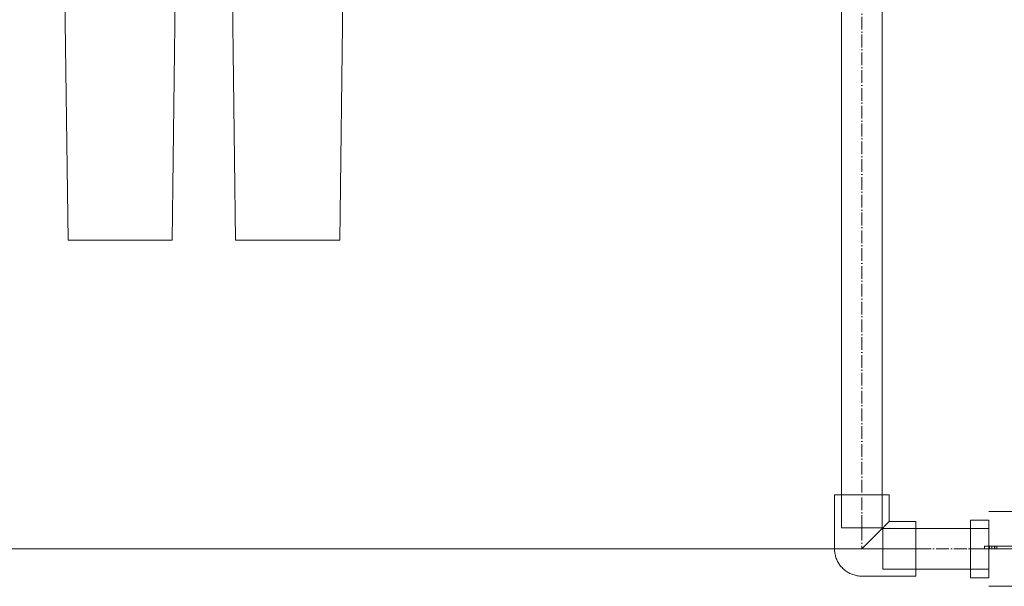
# Model space of a CAD drawing. Header units: metres. Extents: x -54598 to 1827199, y -329446 to -256744.
# Tile 206 of 256: x 151108 to 154211, y -271773 to -269987. Entities that reach past the tile are written whole.
import ezdxf

# ---------------------------------------------------------------- set-up
doc = ezdxf.new("R2010")
doc.units = ezdxf.units.M
doc.linetypes.add('ADSK_Осевая', pattern=[14, 10, -2, 0, -2])
for name, color, linetype, lineweight in [('A-ANNO-DIMS', 7, 'Continuous', 9), ('M-EQPM', 7, 'Continuous', 20), ('P-PIPE', 7, 'Continuous', 20), ('P-PIPE-CNTR', 7, 'ADSK_Осевая', 20)]:
    doc.layers.add(name, color=color, linetype=linetype, lineweight=lineweight)

# ---------------------------------------------------------------- blocks, each defined once
blk = doc.blocks.new('Reflex_Fillsoft_II - Reflex Fillsoft II-543100-Разрез 4')
at = {"layer": 'M-EQPM', "color": 150}
for p, q in [((1707.17, 1015.49), (1713.17, 543.19)), ((1795.17, 543.19), (1801.16, 1015.49)), ((1839.17, 1015.49), (1845.17, 543.19)), ((1927.17, 543.19), (1933.16, 1015.49)), ((1713.17, 543.19), (1795.17, 543.19)), ((1795.17, 543.19), (1713.17, 543.19)), ((1845.17, 543.19), (1927.17, 543.19)), ((1927.17, 543.19), (1845.17, 543.19))]:
    blk.add_line(p, q, dxfattribs=at)
blk = doc.blocks.new('ADSK_Полипропилен_Отвод - Универсальный-675131-Разрез 4')
at = {"layer": 'P-PIPE', "color": 150}
for p, q in [((2338.5, 1121.79), (2296, 1121.79)), ((2296, 1121.79), (2296, 1078.79)), ((2296, 1078.79), (2296, 1121.79)), ((2322, 1116.29), (2296, 1116.29)), ((2296, 1100.29), (2296, 1100.29)), ((2296, 1100.29), (2296, 1100.29)), ((2322, 1100.29), (2322, 1100.29)), ((2322, 1100.29), (2322, 1100.29)), ((2360, 1057.79), (2360, 1100.29)), ((2296, 1084.29), (2322, 1084.29)), ((2296, 1078.79), (2317, 1078.79)), ((2317, 1078.79), (2317, 1057.79)), ((2322.5, 1083.79), (2322.5, 1057.79)), ((2338.5, 1083.79), (2338.5, 1083.79)), ((2338.5, 1083.79), (2338.5, 1083.79)), ((2354.5, 1057.79), (2354.5, 1083.79)), ((2317, 1057.79), (2360, 1057.79)), ((2360, 1057.79), (2317, 1057.79)), ((2338.5, 1057.79), (2338.5, 1057.79)), ((2338.5, 1057.79), (2338.5, 1057.79))]:
    blk.add_line(p, q, dxfattribs=at)
at = {"layer": 'P-PIPE', "color": 150, "flags": 128}
blk.add_lwpolyline([(2360, 1100.29), (2359.98, 1101.15), (2359.93, 1102.01), (2359.84, 1102.87), (2359.72, 1103.72), (2359.57, 1104.57), (2359.38, 1105.41), (2359.16, 1106.24), (2358.91, 1107.06), (2358.62, 1107.87), (2358.3, 1108.67), (2357.95, 1109.45), (2357.57, 1110.22), (2357.16, 1110.98), (2356.72, 1111.72), (2356.24, 1112.43), (2355.74, 1113.13), (2355.22, 1113.81), (2354.66, 1114.47), (2354.08, 1115.11), (2353.48, 1115.72), (2352.85, 1116.3), (2352.2, 1116.87), (2351.52, 1117.4), (2350.83, 1117.91), (2350.12, 1118.39), (2349.38, 1118.84), (2348.63, 1119.26), (2347.87, 1119.65), (2347.09, 1120.01), (2346.29, 1120.33), (2345.48, 1120.63), (2344.66, 1120.89), (2343.84, 1121.12), (2343, 1121.32), (2342.15, 1121.48), (2341.3, 1121.61), (2340.45, 1121.71), (2339.59, 1121.77), (2338.73, 1121.79), (2338.5, 1121.79)], dxfattribs=at)
at = {"layer": 'P-PIPE', "color": 150}
for points, knots in [([(2338.5, 1100.29), (2337.3, 1099.08), (2334.87, 1096.68), (2331.9, 1093.7), (2329.57, 1091.37), (2327.87, 1089.66), (2326.48, 1088.28), (2325.41, 1087.2), (2324.62, 1086.42), (2323.85, 1085.65), (2323.1, 1084.9), (2322.38, 1084.17), (2321.69, 1083.48), (2321.02, 1082.82), (2320.39, 1082.19), (2319.8, 1081.59), (2319.26, 1081.05), (2318.76, 1080.56), (2318.16, 1079.95), (2317.56, 1079.35), (2317.11, 1078.92), (2317, 1078.81), (2317, 1078.79)], [0, 0, 0, 0, 0.125, 0.25, 0.3125, 0.375, 0.4375, 0.46875, 0.5, 0.53125, 0.5625, 0.59375, 0.625, 0.65625, 0.6875, 0.71875, 0.75, 0.78125, 0.8125, 0.875, 0.9375, 1, 1, 1, 1]), ([(2317, 1078.79), (2317, 1078.81), (2317.11, 1078.92), (2317.56, 1079.35), (2318.16, 1079.95), (2318.76, 1080.56), (2319.26, 1081.05), (2319.8, 1081.59), (2320.39, 1082.19), (2321.02, 1082.82), (2321.69, 1083.48), (2322.38, 1084.17), (2323.1, 1084.9), (2323.85, 1085.65), (2324.62, 1086.42), (2325.41, 1087.2), (2326.48, 1088.28), (2327.87, 1089.66), (2329.57, 1091.37), (2331.9, 1093.7), (2334.87, 1096.68), (2337.3, 1099.08), (2338.5, 1100.29)], [0, 0, 0, 0, 0.0625, 0.125, 0.1875, 0.21875, 0.25, 0.28125, 0.3125, 0.34375, 0.375, 0.40625, 0.4375, 0.46875, 0.5, 0.53125, 0.5625, 0.625, 0.6875, 0.75, 0.875, 1, 1, 1, 1])]:
    blk.add_open_spline(points, degree=3, knots=knots, dxfattribs=at)
blk = doc.blocks.new('Tecofi_CA1103_Клапан обратный пружинный - Клапан обратный муфтовый_CA 1103-675972-Разрез 4')
at = {"layer": 'P-PIPE', "color": 150}
for p, q in [((2470.04, 329.5), (2438.54, 329.5)), ((2424.04, 316.07), (2424.04, 322.73)), ((2424.04, 322.73), (2438.54, 322.73)), ((2438.54, 322.73), (2438.54, 316.07)), ((2470.04, 316.07), (2470.04, 322.73)), ((2470.04, 322.73), (2484.04, 322.73)), ((2484.04, 322.73), (2484.04, 316.07)), ((2424.04, 300), (2424.04, 316.07)), ((2438.54, 316.07), (2424.04, 316.07)), ((2424.04, 316.07), (2438.54, 316.07)), ((2438.54, 316), (2424.04, 316)), ((2438.54, 316.07), (2438.54, 300)), ((2470.04, 300), (2470.04, 316.07)), ((2470.04, 316.07), (2484.04, 316.07)), ((2484.04, 316.07), (2470.04, 316.07)), ((2484.04, 316), (2470.04, 316)), ((2484.04, 316.07), (2484.04, 300)), ((2424.04, 283.93), (2424.04, 300)), ((2424.04, 300), (2424.04, 300)), ((2424.04, 300), (2424.04, 300)), ((2424.04, 300), (2438.54, 300)), ((2424.04, 300), (2438.54, 300)), ((2435.09, 302), (2438.94, 302)), ((2435.09, 300), (2435.09, 302)), ((2438.94, 300), (2435.09, 300)), ((2438.54, 300), (2438.54, 283.93)), ((2438.54, 300), (2438.54, 300)), ((2438.54, 300), (2438.54, 300)), ((2438.54, 300), (2438.54, 300)), ((2438.54, 300), (2438.54, 300)), ((2438.78, 300), (2438.78, 302)), ((2438.94, 302), (2444.96, 302)), ((2438.94, 300), (2438.94, 302)), ((2444.96, 300), (2438.94, 300)), ((2440.98, 302), (2472.98, 302)), ((2440.98, 302), (2443.13, 302)), ((2440.98, 300), (2440.98, 302)), ((2440.98, 300), (2440.98, 302)), ((2443.13, 300), (2440.98, 300)), ((2472.98, 300), (2440.98, 300)), ((2443.13, 302), (2443.37, 302)), ((2443.13, 300), (2443.13, 302)), ((2443.37, 300), (2443.13, 300)), ((2443.37, 302), (2443.37, 300)), ((2444.96, 300), (2444.96, 302)), ((2470.04, 283.93), (2470.04, 300)), ((2470.04, 300), (2470.04, 300)), ((2470.04, 300), (2470.04, 300)), ((2470.04, 300), (2484.04, 300)), ((2470.04, 300), (2484.04, 300)), ((2470.04, 300), (2470.04, 300)), ((2470.04, 300), (2470.04, 300)), ((2472.98, 300), (2472.98, 302)), ((2484.04, 300), (2484.04, 283.93)), ((2484.04, 300), (2484.04, 300)), ((2484.04, 300), (2484.04, 300)), ((2424.04, 284), (2438.54, 284)), ((2424.04, 277.27), (2424.04, 283.93)), ((2424.04, 283.93), (2438.54, 283.93)), ((2424.04, 283.93), (2438.54, 283.93)), ((2438.54, 283.93), (2438.54, 277.27)), ((2470.04, 284), (2484.04, 284)), ((2470.04, 277.27), (2470.04, 283.93)), ((2470.04, 283.93), (2484.04, 283.93)), ((2470.04, 283.93), (2484.04, 283.93)), ((2484.04, 283.93), (2484.04, 277.27)), ((2424.04, 277.27), (2438.54, 277.27)), ((2470.04, 277.27), (2484.04, 277.27)), ((2438.54, 270.5), (2470.04, 270.5))]:
    blk.add_line(p, q, dxfattribs=at)
blk = doc.blocks.new('fasdfds')
at = {"layer": 'A-ANNO-DIMS', "lineweight": 20}
for p, q in [((293513.08, 94702.2), (291829.57, 94702.2)), ((293628.11, 94702.2), (291829.57, 94702.2)), ((291867.07, 94702.2), (293513.08, 94702.2)), ((291867.07, 94702.2), (293628.11, 94702.2))]:
    blk.add_line(p, q, dxfattribs=at)
at = {"layer": 'P-PIPE', "color": 150}
for p, q in [((293561.18, 95485.98), (293561.18, 94718.69)), ((293593.18, 94718.69), (293593.18, 95485.99)), ((293677.22, 94718.19), (293593.68, 94718.19)), ((293593.68, 94686.19), (293593.68, 94718.19)), ((293677.22, 94686.19), (293677.22, 94718.19)), ((293593.68, 94686.19), (293677.22, 94686.19))]:
    blk.add_line(p, q, dxfattribs=at)
at = {"layer": 'P-PIPE', "color": 150, "flags": 128}
for points in [[(293561.18, 94718.69), (293561.73, 94718.69), (293563.33, 94718.69), (293565.87, 94718.69), (293569.18, 94718.69), (293573.04, 94718.69), (293577.18, 94718.69)], [(293577.18, 94718.69), (293573.04, 94718.69), (293569.18, 94718.69), (293565.87, 94718.69), (293563.33, 94718.69), (293561.73, 94718.69), (293561.18, 94718.69)], [(293577.18, 94718.69), (293581.33, 94718.69), (293585.18, 94718.69), (293588.5, 94718.69), (293591.04, 94718.69), (293592.64, 94718.69), (293593.18, 94718.69)], [(293593.18, 94718.69), (293592.64, 94718.69), (293591.04, 94718.69), (293588.5, 94718.69), (293585.18, 94718.69), (293581.33, 94718.69), (293577.18, 94718.69)]]:
    blk.add_lwpolyline(points, dxfattribs=at)
at = {"layer": 'P-PIPE-CNTR', "color": 150}
for p, q in [((293577.18, 95485.98), (293577.18, 94718.69)), ((293577.18, 95485.98), (293577.18, 94718.69)), ((293577.18, 94718.69), (293577.18, 94702.19)), ((293577.18, 94702.19), (293593.68, 94702.19)), ((293593.68, 94702.19), (293677.22, 94702.19)), ((293593.68, 94702.19), (293677.22, 94702.19))]:
    blk.add_line(p, q, dxfattribs=at)
at = {"layer": 'M-EQPM', "color": 150}
blk.add_blockref('Reflex_Fillsoft_II - Reflex Fillsoft II-543100-Разрез 4', (291238.68, 94402.19), dxfattribs=at)
at = {"layer": 'P-PIPE', "color": 150, "rotation": 180}
blk.add_blockref('ADSK_Полипропилен_Отвод - Универсальный-675131-Разрез 4', (295915.68, 95802.49), dxfattribs=at)
at = {"layer": 'P-PIPE', "color": 150}
blk.add_blockref('Tecofi_CA1103_Клапан обратный пружинный - Клапан обратный муфтовый_CA 1103-675972-Разрез 4', (291238.68, 94402.19), dxfattribs=at)

msp = doc.modelspace()

# ---------------------------------------------------------------- block references
at = {"color": 5, "lineweight": 30, "xscale": 4, "yscale": 4, "zscale": 4}
msp.add_blockref('fasdfds', (-1020547.1, -650463.4), dxfattribs=at)

doc.saveas('drawing.dxf')
